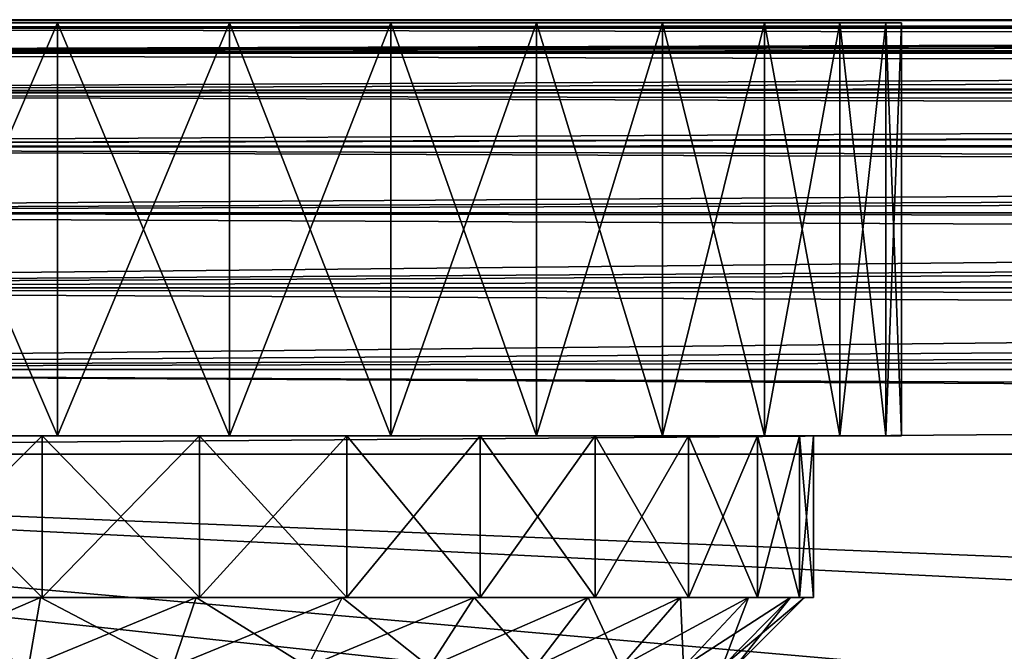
# Model space of a CAD drawing. Header units: metres. Extents: x -105 to 105, y -117 to 62.
# Tile 127 of 256: x -73 to -63, y 16 to 23. Entities that reach past the tile are written whole.
import ezdxf

# ---------------------------------------------------------------- set-up
doc = ezdxf.new("R2010")
doc.units = ezdxf.units.M
doc.layers.add('solid_509432_AD150_SW0001', color=7, linetype='CONTINUOUS')
doc.layers.add('solid_509432_AD150_SW0001_01', color=7, linetype='CONTINUOUS')

msp = doc.modelspace()

# ---------------------------------------------------------------- linework, layer by layer
at = {"layer": 'solid_509432_AD150_SW0001'}
for points in [[(0, 22.990625, 12.796716), (90, 23, 12.5), (-90, 23, 12.5)], [(0, 22.990625, 12.796716), (-90, 23, 12.5), (-90, 22.909691, 13.416924)], [(90, 22.909691, -12.516925), (-90, 22.909691, -12.516925), (-90, 23, -11.6)], [(-0.124467, 22.990347, 12.801076), (0, 22.990625, 12.796716), (-90, 22.909691, 13.416924)], [(-0.276312, 22.989304, 12.816924), (-0.124467, 22.990347, 12.801076), (-90, 22.909691, 13.416924)], [(-0.45692, 22.987226, 12.846286), (-0.276312, 22.989304, 12.816924), (-90, 22.909691, 13.416924)], [(-0.667914, 22.983885, 12.888879), (-0.45692, 22.987226, 12.846286), (-90, 22.909691, 13.416924)], [(-0.911637, 22.979004, 12.943769), (-0.667914, 22.983885, 12.888879), (-90, 22.909691, 13.416924)], [(-1.191219, 22.972197, 13.010469), (-0.911637, 22.979004, 12.943769), (-90, 22.909691, 13.416924)], [(-1.510826, 22.962927, 13.089158), (-1.191219, 22.972197, 13.010469), (-90, 22.909691, 13.416924)], [(-1.87563, 22.950462, 13.180585), (-1.510826, 22.962927, 13.089158), (-90, 22.909691, 13.416924)], [(-2.292498, 22.933792, 13.286108), (-1.87563, 22.950462, 13.180585), (-90, 22.909691, 13.416924)], [(-2.76949, 22.911558, 13.407483), (-2.292498, 22.933792, 13.286108), (-90, 22.909691, 13.416924)], [(-2.928066, 22.903421, 13.447901), (-2.76949, 22.911558, 13.407483), (-90, 22.909691, 13.416924)], [(-2.928066, 22.903421, 13.447901), (-90, 22.909691, 13.416924), (-90, 22.642233, 14.298613)], [(90, 22.642233, -13.398612), (-90, 22.642233, -13.398612), (-90, 22.909691, -12.516925)], [(90, 22.909691, -12.516925), (90, 22.642233, -13.398612), (-90, 22.909691, -12.516925)], [(-3.316598, 22.881907, 13.546968), (-2.928066, 22.903421, 13.447901), (-90, 22.642233, 14.298613)], [(-73.081192, 22.965914, -10.432127), (-75, 22.965914, 11.5), (-75, 22.965914, -10.6)], [(-73.081192, 22.965914, 11.332127), (-75, 18.5, 11.5), (-75, 22.965914, 11.5)], [(-73.081192, 22.965914, 11.332127), (-75, 22.965914, 11.5), (-73.081192, 22.965914, -10.432127)], [(-73.081192, 18.5, -10.432126), (-75, 22.965914, -10.6), (-75, 18.5, -10.6)], [(-73.081192, 22.965914, -10.432127), (-75, 22.965914, -10.6), (-73.081192, 18.5, -10.432126)], [(-73.081192, 22.965914, 11.332127), (-73.081192, 18.5, 11.332126), (-75, 18.5, 11.5)], [(-73.081192, 22.965914, -10.432127), (-73.081192, 18.5, -10.432126), (-71.220634, 18.5, -9.933587)], [(-71.220688, 22.965914, -9.933607), (-73.081192, 22.965914, -10.432127), (-71.220634, 18.5, -9.933587)], [(-71.220688, 22.965914, 10.833607), (-71.220634, 18.5, 10.833587), (-73.081192, 18.5, 11.332126)], [(-73.081192, 22.965914, 11.332127), (-71.220688, 22.965914, 10.833607), (-73.081192, 18.5, 11.332126)], [(-73.081192, 22.965914, 11.332127), (-73.081192, 22.965914, -10.432127), (-71.220688, 22.965914, -9.933607)], [(-73.081192, 22.965914, 11.332127), (-71.220688, 22.965914, -9.933607), (-71.220688, 22.965914, 10.833607)], [(-71.220688, 22.965914, -9.933607), (-71.220634, 18.5, -9.933587), (-69.475021, 18.5, -9.119594)], [(-69.475014, 22.965914, -9.119587), (-71.220688, 22.965914, -9.933607), (-69.475021, 18.5, -9.119594)], [(-71.220688, 22.965914, 10.833607), (-69.475014, 22.965914, 10.019588), (-71.220634, 18.5, 10.833587)], [(-71.220688, 22.965914, 10.833607), (-71.220688, 22.965914, -9.933607), (-69.475014, 22.965914, -9.119587)], [(-71.220688, 22.965914, 10.833607), (-69.475014, 22.965914, -9.119587), (-69.475014, 22.965914, 10.019588)], [(-69.475014, 22.965914, 10.019588), (-69.475021, 18.5, 10.019593), (-71.220634, 18.5, 10.833587)], [(-69.475014, 22.965914, -9.119587), (-69.475021, 18.5, -9.119594), (-67.897156, 18.5, -8.014757)], [(-67.897209, 22.965914, 8.9148), (-67.897156, 18.5, 8.914757), (-69.475021, 18.5, 10.019593)], [(-69.475014, 22.965914, 10.019588), (-67.897209, 22.965914, 8.9148), (-69.475021, 18.5, 10.019593)], [(-67.897209, 22.965914, -8.0148), (-69.475014, 22.965914, -9.119587), (-67.897156, 18.5, -8.014757)], [(-69.475014, 22.965914, 10.019588), (-69.475014, 22.965914, -9.119587), (-67.897209, 22.965914, -8.0148)], [(-69.475014, 22.965914, 10.019588), (-67.897209, 22.965914, -8.0148), (-67.897209, 22.965914, 8.9148)], [(-67.897209, 22.965914, -8.0148), (-67.897156, 18.5, -8.014757), (-66.53524, 18.5, -6.652842)], [(-66.535217, 22.965914, -6.652813), (-67.897209, 22.965914, -8.0148), (-66.53524, 18.5, -6.652842)], [(-67.897209, 22.965914, 8.9148), (-66.535217, 22.965914, 7.552813), (-67.897156, 18.5, 8.914757)], [(-67.897209, 22.965914, 8.9148), (-67.897209, 22.965914, -8.0148), (-66.535217, 22.965914, -6.652813)], [(-67.897209, 22.965914, 8.9148), (-66.535217, 22.965914, -6.652813), (-66.535217, 22.965914, 7.552813)], [(-66.535217, 22.965914, 7.552813), (-66.53524, 18.5, 7.552842), (-67.897156, 18.5, 8.914757)], [(-66.535217, 22.965914, -6.652813), (-66.53524, 18.5, -6.652842), (-65.430405, 18.5, -5.074976)], [(-65.430428, 22.965914, 5.975009), (-65.430405, 18.5, 5.974976), (-66.53524, 18.5, 7.552842)], [(-66.535217, 22.965914, 7.552813), (-65.430428, 22.965914, 5.975009), (-66.53524, 18.5, 7.552842)], [(-65.430428, 22.965914, -5.075009), (-66.535217, 22.965914, -6.652813), (-65.430405, 18.5, -5.074976)], [(-66.535217, 22.965914, 7.552813), (-66.535217, 22.965914, -6.652813), (-65.430428, 22.965914, -5.075009)], [(-66.535217, 22.965914, 7.552813), (-65.430428, 22.965914, -5.075009), (-65.430428, 22.965914, 5.975009)], [(-65.430428, 22.965914, -5.075009), (-65.430405, 18.5, -5.074976), (-64.616417, 18.5, -3.329367)], [(-64.616402, 22.965914, -3.329329), (-65.430428, 22.965914, -5.075009), (-64.616417, 18.5, -3.329367)], [(-65.430428, 22.965914, 5.975009), (-64.616402, 22.965914, 4.22933), (-65.430405, 18.5, 5.974976)], [(-65.430428, 22.965914, 5.975009), (-65.430428, 22.965914, -5.075009), (-64.616402, 22.965914, -3.329329)], [(-65.430428, 22.965914, 5.975009), (-64.616402, 22.965914, -3.329329), (-64.616402, 22.965914, 4.22933)], [(-64.616402, 22.965914, 4.22933), (-64.616417, 18.5, 4.229367), (-65.430405, 18.5, 5.974976)], [(-64.616402, 22.965914, -3.329329), (-64.616417, 18.5, -3.329367), (-64.117874, 18.5, -1.468811)], [(-64.117874, 22.965914, 2.368816), (-64.117874, 18.5, 2.368811), (-64.616417, 18.5, 4.229367)], [(-64.616402, 22.965914, 4.22933), (-64.117874, 22.965914, 2.368816), (-64.616417, 18.5, 4.229367)], [(-64.117874, 22.965914, -1.468816), (-64.616402, 22.965914, -3.329329), (-64.117874, 18.5, -1.468811)], [(-64.616402, 22.965914, 4.22933), (-64.616402, 22.965914, -3.329329), (-64.117874, 22.965914, -1.468816)], [(-64.616402, 22.965914, 4.22933), (-64.117874, 22.965914, -1.468816), (-64.117874, 22.965914, 2.368816)], [(-64.117874, 22.965914, -1.468816), (-64.117874, 18.5, -1.468811), (-63.950001, 18.5, 0.45)], [(-63.950001, 22.965914, 0.45), (-63.950001, 18.5, 0.45), (-64.117874, 18.5, 2.368811)], [(-63.950001, 22.965914, 0.45), (-64.117874, 22.965914, -1.468816), (-63.950001, 18.5, 0.45)], [(-64.117874, 22.965914, 2.368816), (-63.950001, 22.965914, 0.45), (-64.117874, 18.5, 2.368811)], [(-64.117874, 22.965914, 2.368816), (-64.117874, 22.965914, -1.468816), (-63.950001, 22.965914, 0.45)], [(-3.946066, 22.842279, 13.70735), (-3.316598, 22.881907, 13.546968), (-90, 22.642233, 14.298613)], [(-4.67233, 22.78919, 13.891825), (-3.946066, 22.842279, 13.70735), (-90, 22.642233, 14.298613)], [(-5.514282, 22.717646, 14.104495), (-4.67233, 22.78919, 13.891825), (-90, 22.642233, 14.298613)], [(-5.875601, 22.683617, 14.195262), (-5.514282, 22.717646, 14.104495), (-90, 22.642233, 14.298613)], [(-6.494789, 22.620596, 14.349984), (-5.875601, 22.683617, 14.195262), (-90, 22.642233, 14.298613)], [(-6.494789, 22.620596, 14.349984), (-90, 22.642233, 14.298613), (-90, 22.207907, 15.11118)], [(90, 22.207907, -14.21118), (-90, 22.207907, -14.21118), (-90, 22.642233, -13.398612)], [(90, 22.642233, -13.398612), (90, 22.207907, -14.21118), (-90, 22.642233, -13.398612)], [(-7.64396, 22.487646, 14.633922), (-6.494789, 22.620596, 14.349984), (-90, 22.207907, 15.11118)], [(-8.792164, 22.333496, 14.912655), (-7.64396, 22.487646, 14.633922), (-90, 22.207907, 15.11118)], [(-9.002464, 22.302885, 14.963111), (-8.792164, 22.333496, 14.912655), (-90, 22.207907, 15.11118)], [(-10.624557, 22.041527, 15.344463), (-9.002464, 22.302885, 14.963111), (-90, 22.207907, 15.11118)], [(-10.624557, 22.041527, 15.344463), (-90, 22.207907, 15.11118), (-90, 21.623402, 15.823401)], [(90, 21.623402, -14.923402), (-90, 21.623402, -14.923402), (-90, 22.207907, -14.21118)], [(90, 22.207907, -14.21118), (90, 21.623402, -14.923402), (-90, 22.207907, -14.21118)], [(-11.55961, 21.869678, 15.557352), (-10.624557, 22.041527, 15.344463), (-90, 21.623402, 15.823401)], [(-11.664795, 21.849354, 15.580922), (-11.55961, 21.869678, 15.557352), (-90, 21.623402, 15.823401)], [(-12.598454, 21.659475, 15.786932), (-11.664795, 21.849354, 15.580922), (-90, 21.623402, 15.823401)], [(-13.716091, 21.409885, 16.024006), (-12.598454, 21.659475, 15.786932), (-90, 21.623402, 15.823401)], [(-13.716091, 21.409885, 16.024006), (-90, 21.623402, 15.823401), (-90, 20.91118, 16.407907)], [(90, 20.91118, -15.507907), (-90, 20.91118, -15.507907), (-90, 21.623402, -14.923402)], [(90, 21.623402, -14.923402), (90, 20.91118, -15.507907), (-90, 21.623402, -14.923402)], [(-14.480576, 21.224352, 16.179424), (-13.716091, 21.409885, 16.024006), (-90, 20.91118, 16.407907)], [(-14.843732, 21.131872, 16.251068), (-14.480576, 21.224352, 16.179424), (-90, 20.91118, 16.407907)], [(-15.893057, 20.847689, 16.449593), (-14.843732, 21.131872, 16.251068), (-90, 20.91118, 16.407907)], [(-15.893057, 20.847689, 16.449593), (-90, 20.91118, 16.407907), (-90, 20.098612, 16.842234)], [(90, 20.098612, -15.942234), (-90, 20.098612, -15.942234), (-90, 20.91118, -15.507907)], [(90, 20.91118, -15.507907), (90, 20.098612, -15.942234), (-90, 20.91118, -15.507907)], [(-16.874567, 20.558109, 16.622007), (-15.893057, 20.847689, 16.449593), (-90, 20.098612, 16.842234)], [(-17.224432, 20.448994, 16.679932), (-16.874567, 20.558109, 16.622007), (-90, 20.098612, 16.842234)], [(-17.789375, 20.265944, 16.769083), (-17.224432, 20.448994, 16.679932), (-90, 20.098612, 16.842234)], [(-18.639709, 19.97353, 16.891958), (-17.789375, 20.265944, 16.769083), (-90, 20.098612, 16.842234)], [(-18.639709, 19.97353, 16.891958), (-90, 20.098612, 16.842234), (-90, 19.216925, 17.109692)], [(90, 19.216925, -16.20969), (-90, 19.216925, -16.20969), (-90, 20.098612, -15.942234)], [(90, 20.098612, -15.942234), (90, 19.216925, -16.20969), (-90, 20.098612, -15.942234)], [(-19.428865, 19.682682, 16.992014), (-18.639709, 19.97353, 16.891958), (-90, 19.216925, 17.109692)], [(-19.915655, 19.493269, 17.046), (-19.428865, 19.682682, 16.992014), (-90, 19.216925, 17.109692)], [(-20.160028, 19.395113, 17.070639), (-19.915655, 19.493269, 17.046), (-90, 19.216925, 17.109692)], [(-21.463028, 18.834764, 17.169477), (-20.160028, 19.395113, 17.070639), (-90, 19.216925, 17.109692)], [(-90, 19.216925, -16.20969), (90, 18.299999, -16.299999), (-90, 18.299999, -16.299999)], [(90, 19.216925, -16.20969), (90, 18.299999, -16.299999), (-90, 19.216925, -16.20969)], [(-21.463028, 18.834764, 17.169477), (-90, 19.216925, 17.109692), (-90, 18.299999, 17.200001)], [(-21.463028, 18.834764, 17.169477), (-90, 18.299999, 17.200001), (-22.576691, 18.299999, 17.200001)], [(-73.246147, 18.5, -9.496556), (-73.081192, 18.5, -10.432126), (-75, 18.5, -10.6)], [(-75, 18.5, -9.65), (-73.246147, 18.5, -9.496556), (-75, 18.5, -10.6)], [(-75, 18.5, 10.55), (-75, 18.5, 11.5), (-73.081192, 18.5, 11.332126)], [(-73.246147, 18.5, 10.396556), (-75, 18.5, 10.55), (-73.081192, 18.5, 11.332126)], [(-75, 16.75, 10.55), (-75, 18.5, 10.55), (-73.246147, 18.5, 10.396556)], [(-73.246147, 16.75, 10.396556), (-75, 16.75, 10.55), (-73.246147, 18.5, 10.396556)], [(-73.246147, 16.75, -9.496556), (-73.246147, 18.5, -9.496556), (-75, 18.5, -9.65)], [(-73.246147, 16.75, -9.496556), (-75, 18.5, -9.65), (-75, 16.75, -9.65)], [(-73.246147, 18.5, -9.496556), (-71.545586, 18.5, -9.040891), (-73.081192, 18.5, -10.432126)], [(-71.545586, 18.5, 9.940891), (-73.246147, 18.5, 10.396556), (-73.081192, 18.5, 11.332126)], [(-73.246147, 16.75, 10.396556), (-73.246147, 18.5, 10.396556), (-71.545586, 18.5, 9.940891)], [(-73.246147, 16.75, 10.396556), (-71.545586, 18.5, 9.940891), (-71.545586, 16.75, 9.940891)], [(-71.545586, 16.75, -9.040891), (-71.545586, 18.5, -9.040891), (-73.246147, 18.5, -9.496556)], [(-71.545586, 16.75, -9.040891), (-73.246147, 18.5, -9.496556), (-73.246147, 16.75, -9.496556)], [(-71.545586, 18.5, -9.040891), (-71.220634, 18.5, -9.933587), (-73.081192, 18.5, -10.432126)], [(-71.545586, 18.5, 9.940891), (-73.081192, 18.5, 11.332126), (-71.220634, 18.5, 10.833587)], [(-71.545586, 18.5, -9.040891), (-69.950058, 18.5, -8.296886), (-71.220634, 18.5, -9.933587)], [(-69.950058, 18.5, 9.196886), (-71.545586, 18.5, 9.940891), (-71.220634, 18.5, 10.833587)], [(-71.545586, 16.75, 9.940891), (-71.545586, 18.5, 9.940891), (-69.950058, 18.5, 9.196886)], [(-71.545586, 16.75, 9.940891), (-69.950058, 18.5, 9.196886), (-69.950058, 16.75, 9.196886)], [(-69.950058, 16.75, -8.296886), (-69.950058, 18.5, -8.296886), (-71.545586, 18.5, -9.040891)], [(-69.950058, 16.75, -8.296886), (-71.545586, 18.5, -9.040891), (-71.545586, 16.75, -9.040891)], [(-69.950058, 18.5, -8.296886), (-69.475021, 18.5, -9.119594), (-71.220634, 18.5, -9.933587)], [(-69.950058, 18.5, 9.196886), (-71.220634, 18.5, 10.833587), (-69.475021, 18.5, 10.019593)], [(-69.950058, 18.5, -8.296886), (-68.507805, 18.5, -7.287016), (-69.475021, 18.5, -9.119594)], [(-68.507805, 18.5, 8.187016), (-69.950058, 18.5, 9.196886), (-69.475021, 18.5, 10.019593)], [(-69.950058, 16.75, 9.196886), (-69.950058, 18.5, 9.196886), (-68.507805, 18.5, 8.187016)], [(-69.950058, 16.75, 9.196886), (-68.507805, 18.5, 8.187016), (-68.507805, 16.75, 8.187016)], [(-68.507805, 16.75, -7.287016), (-68.507805, 18.5, -7.287016), (-69.950058, 18.5, -8.296886)], [(-68.507805, 16.75, -7.287016), (-69.950058, 18.5, -8.296886), (-69.950058, 16.75, -8.296886)], [(-68.507805, 18.5, -7.287016), (-67.897156, 18.5, -8.014757), (-69.475021, 18.5, -9.119594)], [(-68.507805, 18.5, 8.187016), (-69.475021, 18.5, 10.019593), (-67.897156, 18.5, 8.914757)], [(-68.507805, 18.5, -7.287016), (-67.262985, 18.5, -6.042194), (-67.897156, 18.5, -8.014757)], [(-67.262985, 18.5, 6.942194), (-68.507805, 18.5, 8.187016), (-67.897156, 18.5, 8.914757)], [(-68.507805, 16.75, 8.187016), (-68.507805, 18.5, 8.187016), (-67.262985, 18.5, 6.942194)], [(-68.507805, 16.75, 8.187016), (-67.262985, 18.5, 6.942194), (-67.262985, 16.75, 6.942194)], [(-67.262985, 16.75, -6.042194), (-67.262985, 18.5, -6.042194), (-68.507805, 18.5, -7.287016)], [(-67.262985, 16.75, -6.042194), (-68.507805, 18.5, -7.287016), (-68.507805, 16.75, -7.287016)], [(-67.262985, 18.5, -6.042194), (-66.53524, 18.5, -6.652842), (-67.897156, 18.5, -8.014757)], [(-67.262985, 18.5, 6.942194), (-67.897156, 18.5, 8.914757), (-66.53524, 18.5, 7.552842)], [(-67.262985, 18.5, -6.042194), (-66.253113, 18.5, -4.599944), (-66.53524, 18.5, -6.652842)], [(-66.253113, 18.5, 5.499944), (-67.262985, 18.5, 6.942194), (-66.53524, 18.5, 7.552842)], [(-67.262985, 16.75, 6.942194), (-67.262985, 18.5, 6.942194), (-66.253113, 18.5, 5.499944)], [(-67.262985, 16.75, 6.942194), (-66.253113, 18.5, 5.499944), (-66.253113, 16.75, 5.499944)], [(-66.253113, 16.75, -4.599944), (-66.253113, 18.5, -4.599944), (-67.262985, 18.5, -6.042194)], [(-66.253113, 16.75, -4.599944), (-67.262985, 18.5, -6.042194), (-67.262985, 16.75, -6.042194)], [(-65.509109, 18.5, -3.004417), (-65.430405, 18.5, -5.074976), (-66.53524, 18.5, -6.652842)], [(-66.253113, 18.5, -4.599944), (-65.509109, 18.5, -3.004417), (-66.53524, 18.5, -6.652842)], [(-66.253113, 18.5, 5.499944), (-66.53524, 18.5, 7.552842), (-65.430405, 18.5, 5.974976)], [(-65.509109, 18.5, 3.904417), (-66.253113, 18.5, 5.499944), (-65.430405, 18.5, 5.974976)], [(-66.253113, 16.75, 5.499944), (-66.253113, 18.5, 5.499944), (-65.509109, 18.5, 3.904417)], [(-66.253113, 16.75, 5.499944), (-65.509109, 18.5, 3.904417), (-65.509109, 16.75, 3.904417)], [(-65.509109, 16.75, -3.004417), (-65.509109, 18.5, -3.004417), (-66.253113, 18.5, -4.599944)], [(-65.509109, 16.75, -3.004417), (-66.253113, 18.5, -4.599944), (-66.253113, 16.75, -4.599944)], [(-65.509109, 18.5, -3.004417), (-65.053444, 18.5, -1.303855), (-65.430405, 18.5, -5.074976)], [(-65.053444, 18.5, 2.203855), (-65.509109, 18.5, 3.904417), (-65.430405, 18.5, 5.974976)], [(-65.509109, 16.75, 3.904417), (-65.509109, 18.5, 3.904417), (-65.053444, 18.5, 2.203855)], [(-65.509109, 16.75, 3.904417), (-65.053444, 18.5, 2.203855), (-65.053444, 16.75, 2.203855)], [(-65.053444, 16.75, -1.303855), (-65.053444, 18.5, -1.303855), (-65.509109, 18.5, -3.004417)], [(-65.053444, 16.75, -1.303855), (-65.509109, 18.5, -3.004417), (-65.509109, 16.75, -3.004417)], [(-65.053444, 18.5, -1.303855), (-64.616417, 18.5, -3.329367), (-65.430405, 18.5, -5.074976)], [(-65.053444, 18.5, 2.203855), (-65.430405, 18.5, 5.974976), (-64.616417, 18.5, 4.229367)], [(-65.053444, 18.5, -1.303855), (-64.900002, 18.5, 0.45), (-64.616417, 18.5, -3.329367)], [(-64.900002, 18.5, 0.45), (-65.053444, 18.5, 2.203855), (-64.616417, 18.5, 4.229367)], [(-65.053444, 16.75, 2.203855), (-65.053444, 18.5, 2.203855), (-64.900002, 18.5, 0.45)], [(-64.900002, 16.75, 0.45), (-64.900002, 18.5, 0.45), (-65.053444, 18.5, -1.303855)], [(-65.053444, 16.75, 2.203855), (-64.900002, 18.5, 0.45), (-64.900002, 16.75, 0.45)], [(-64.900002, 16.75, 0.45), (-65.053444, 18.5, -1.303855), (-65.053444, 16.75, -1.303855)], [(-64.900002, 18.5, 0.45), (-64.616417, 18.5, 4.229367), (-64.616417, 18.5, -3.329367)], [(-64.117874, 18.5, 2.368811), (-64.117874, 18.5, -1.468811), (-64.616417, 18.5, -3.329367)], [(-64.616417, 18.5, 4.229367), (-64.117874, 18.5, 2.368811), (-64.616417, 18.5, -3.329367)], [(-64.117874, 18.5, 2.368811), (-63.950001, 18.5, 0.45), (-64.117874, 18.5, -1.468811)], [(-90, 18.299999, 17.200001), (-90, -0.25, 17.200001), (-53, -0.25, 17.200001)], [(-90, 18.299999, 17.200001), (-53, -0.25, 17.200001), (-47.614243, -0.216588, 17.200001)], [(90, 18.299999, -16.299999), (-53, -0.25, -16.299999), (-90, -0.25, -16.299999)], [(-90, 18.299999, -16.299999), (90, 18.299999, -16.299999), (-90, -0.25, -16.299999)], [(-90, 18.299999, 17.200001), (-30.744602, -0.25, 17.200001), (-29.882107, -0.25, 17.200001)], [(-29.571638, 3.121313, 17.200001), (-90, 18.299999, 17.200001), (-29.882107, -0.25, 17.200001)], [(-90, 18.299999, 17.200001), (-31.6071, -0.25, 17.200001), (-30.744602, -0.25, 17.200001)], [(-90, 18.299999, 17.200001), (-32.30262, -0.170315, 17.200001), (-31.6071, -0.25, 17.200001)], [(-90, 18.299999, 17.200001), (-33.046188, -0.144157, 17.200001), (-32.30262, -0.170315, 17.200001)], [(-90, 18.299999, 17.200001), (-42.481335, -0.186647, 17.200001), (-33.046188, -0.144157, 17.200001)], [(-90, 18.299999, 17.200001), (-47.614243, -0.216588, 17.200001), (-42.481335, -0.186647, 17.200001)], [(-24.64044, 15.633061, 17.200001), (-22.576691, 18.299999, 17.200001), (-90, 18.299999, 17.200001)], [(-25.026613, 15.057071, 17.200001), (-24.64044, 15.633061, 17.200001), (-90, 18.299999, 17.200001)], [(-26.39913, 12.735605, 17.200001), (-25.026613, 15.057071, 17.200001), (-90, 18.299999, 17.200001)], [(-27.014292, 11.512374, 17.200001), (-26.39913, 12.735605, 17.200001), (-90, 18.299999, 17.200001)], [(-27.818651, 9.657982, 17.200001), (-27.014292, 11.512374, 17.200001), (-90, 18.299999, 17.200001)], [(-28.502609, 7.732289, 17.200001), (-27.818651, 9.657982, 17.200001), (-90, 18.299999, 17.200001)], [(-28.880741, 6.439506, 17.200001), (-28.502609, 7.732289, 17.200001), (-90, 18.299999, 17.200001)], [(-29.464367, 3.786814, 17.200001), (-28.880741, 6.439506, 17.200001), (-90, 18.299999, 17.200001)], [(-29.571638, 3.121313, 17.200001), (-29.464367, 3.786814, 17.200001), (-90, 18.299999, 17.200001)], [(-75, 16.75, -9.55), (-73.246147, 16.75, -9.496556), (-75, 16.75, -9.65)], [(-75, 16.75, 10.45), (-75, 16.75, 10.55), (-73.246147, 16.75, 10.396556)], [(-73.263481, 16.75, -9.398069), (-73.246147, 16.75, -9.496556), (-75, 16.75, -9.55)], [(-73.263481, 16.75, 10.298069), (-75, 16.75, 10.45), (-73.246147, 16.75, 10.396556)], [(-73.39373, 16, -8.659468), (-73.263481, 16.75, -9.398069), (-75, 16.75, -9.55)], [(-73.39373, 16, -8.659468), (-75, 16.75, -9.55), (-75, 16, -8.8)], [(-75, 16, 9.7), (-75, 16.75, 10.45), (-73.263481, 16.75, 10.298069)], [(-73.39373, 16, 9.559468), (-75, 16, 9.7), (-73.263481, 16.75, 10.298069)], [(-73.39373, 16, 9.559468), (-73.263481, 16.75, 10.298069), (-71.579803, 16.75, 9.84693)], [(-73.39373, 16, 9.559468), (-71.579803, 16.75, 9.84693), (-71.836319, 16, 9.142158)], [(-71.836319, 16, -8.242157), (-73.263481, 16.75, -9.398069), (-73.39373, 16, -8.659468)], [(-73.263481, 16.75, -9.398069), (-71.545586, 16.75, -9.040891), (-73.246147, 16.75, -9.496556)], [(-73.263481, 16.75, -9.398069), (-71.579803, 16.75, -8.94693), (-71.545586, 16.75, -9.040891)], [(-73.263481, 16.75, 10.298069), (-73.246147, 16.75, 10.396556), (-71.545586, 16.75, 9.940891)], [(-71.579803, 16.75, 9.84693), (-73.263481, 16.75, 10.298069), (-71.545586, 16.75, 9.940891)], [(-71.836319, 16, -8.242157), (-71.579803, 16.75, -8.94693), (-73.263481, 16.75, -9.398069)], [(-71.836319, 16, 9.142158), (-71.579803, 16.75, 9.84693), (-69.999992, 16.75, 9.110249)], [(-71.836319, 16, 9.142158), (-69.999992, 16.75, 9.110249), (-70.374977, 16, 8.460722)], [(-70.374977, 16, -7.560722), (-71.579803, 16.75, -8.94693), (-71.836319, 16, -8.242157)], [(-71.579803, 16.75, -8.94693), (-69.950058, 16.75, -8.296886), (-71.545586, 16.75, -9.040891)], [(-71.579803, 16.75, -8.94693), (-69.999992, 16.75, -8.210249), (-69.950058, 16.75, -8.296886)], [(-71.579803, 16.75, 9.84693), (-71.545586, 16.75, 9.940891), (-69.950058, 16.75, 9.196886)], [(-69.999992, 16.75, 9.110249), (-71.579803, 16.75, 9.84693), (-69.950058, 16.75, 9.196886)], [(-70.374977, 16, -7.560722), (-69.999992, 16.75, -8.210249), (-71.579803, 16.75, -8.94693)], [(-70.374977, 16, 8.460722), (-69.999992, 16.75, 9.110249), (-68.572174, 16.75, 8.110487)], [(-70.374977, 16, 8.460722), (-68.572174, 16.75, 8.110487), (-69.054253, 16, 7.535941)], [(-69.054253, 16, -6.635941), (-69.999992, 16.75, -8.210249), (-70.374977, 16, -7.560722)], [(-69.999992, 16.75, -8.210249), (-68.507805, 16.75, -7.287016), (-69.950058, 16.75, -8.296886)], [(-69.999992, 16.75, -8.210249), (-68.572174, 16.75, -7.210487), (-68.507805, 16.75, -7.287016)], [(-69.999992, 16.75, 9.110249), (-69.950058, 16.75, 9.196886), (-68.507805, 16.75, 8.187016)], [(-68.572174, 16.75, 8.110487), (-69.999992, 16.75, 9.110249), (-68.507805, 16.75, 8.187016)], [(-69.054253, 16, -6.635941), (-68.572174, 16.75, -7.210487), (-69.999992, 16.75, -8.210249)], [(-69.054253, 16, 7.535941), (-68.572174, 16.75, 8.110487), (-67.339516, 16.75, 6.877824)], [(-69.054253, 16, 7.535941), (-67.339516, 16.75, 6.877824), (-67.91407, 16, 6.395766)], [(-67.91407, 16, -5.495766), (-68.572174, 16.75, -7.210487), (-69.054253, 16, -6.635941)], [(-68.572174, 16.75, -7.210487), (-67.262985, 16.75, -6.042194), (-68.507805, 16.75, -7.287016)], [(-68.572174, 16.75, -7.210487), (-67.339516, 16.75, -5.977825), (-67.262985, 16.75, -6.042194)], [(-68.572174, 16.75, 8.110487), (-68.507805, 16.75, 8.187016), (-67.262985, 16.75, 6.942194)], [(-67.339516, 16.75, 6.877824), (-68.572174, 16.75, 8.110487), (-67.262985, 16.75, 6.942194)], [(-67.91407, 16, -5.495766), (-67.339516, 16.75, -5.977825), (-68.572174, 16.75, -7.210487)], [(-67.91407, 16, 6.395766), (-67.339516, 16.75, 6.877824), (-66.339752, 16.75, 5.450007)], [(-67.91407, 16, 6.395766), (-66.339752, 16.75, 5.450007), (-66.989281, 16, 5.07503)], [(-66.989281, 16, -4.17503), (-67.339516, 16.75, -5.977825), (-67.91407, 16, -5.495766)], [(-67.339516, 16.75, -5.977825), (-66.253113, 16.75, -4.599944), (-67.262985, 16.75, -6.042194)], [(-67.339516, 16.75, -5.977825), (-66.339752, 16.75, -4.550007), (-66.253113, 16.75, -4.599944)], [(-67.339516, 16.75, 6.877824), (-67.262985, 16.75, 6.942194), (-66.253113, 16.75, 5.499944)], [(-66.339752, 16.75, 5.450007), (-67.339516, 16.75, 6.877824), (-66.253113, 16.75, 5.499944)], [(-66.989281, 16, -4.17503), (-66.339752, 16.75, -4.550007), (-67.339516, 16.75, -5.977825)], [(-66.989281, 16, 5.07503), (-66.339752, 16.75, 5.450007), (-65.603073, 16.75, 3.870194)], [(-66.989281, 16, 5.07503), (-65.603073, 16.75, 3.870194), (-66.307831, 16, 3.613645)], [(-66.307831, 16, -2.713645), (-66.339752, 16.75, -4.550007), (-66.989281, 16, -4.17503)], [(-66.339752, 16.75, -4.550007), (-65.509109, 16.75, -3.004417), (-66.253113, 16.75, -4.599944)], [(-66.339752, 16.75, -4.550007), (-65.603073, 16.75, -2.970194), (-65.509109, 16.75, -3.004417)], [(-66.339752, 16.75, 5.450007), (-66.253113, 16.75, 5.499944), (-65.509109, 16.75, 3.904417)], [(-65.603073, 16.75, 3.870194), (-66.339752, 16.75, 5.450007), (-65.509109, 16.75, 3.904417)], [(-66.307831, 16, -2.713645), (-65.603073, 16.75, -2.970194), (-66.339752, 16.75, -4.550007)], [(-66.307831, 16, 3.613645), (-65.603073, 16.75, 3.870194), (-65.151932, 16.75, 2.186522)], [(-66.307831, 16, 3.613645), (-65.151932, 16.75, 2.186522), (-65.890526, 16, 2.056247)], [(-65.890526, 16, -1.156247), (-65.603073, 16.75, -2.970194), (-66.307831, 16, -2.713645)], [(-65.890526, 16, 2.056247), (-65.151932, 16.75, 2.186522), (-65, 16.75, 0.45)], [(-65.890526, 16, 2.056247), (-65, 16.75, 0.45), (-65.75, 16, 0.45)], [(-65.890526, 16, -1.156247), (-65.151932, 16.75, -1.286522), (-65.603073, 16.75, -2.970194)], [(-65.75, 16, 0.45), (-65.151932, 16.75, -1.286522), (-65.890526, 16, -1.156247)], [(-65.75, 16, 0.45), (-65, 16.75, 0.45), (-65.151932, 16.75, -1.286522)], [(-65.603073, 16.75, -2.970194), (-65.053444, 16.75, -1.303855), (-65.509109, 16.75, -3.004417)], [(-65.603073, 16.75, -2.970194), (-65.151932, 16.75, -1.286522), (-65.053444, 16.75, -1.303855)], [(-65.603073, 16.75, 3.870194), (-65.509109, 16.75, 3.904417), (-65.053444, 16.75, 2.203855)], [(-65.151932, 16.75, 2.186522), (-65.603073, 16.75, 3.870194), (-65.053444, 16.75, 2.203855)], [(-65.151932, 16.75, -1.286522), (-65, 16.75, 0.45), (-65.053444, 16.75, -1.303855)], [(-65.151932, 16.75, 2.186522), (-65.053444, 16.75, 2.203855), (-64.900002, 16.75, 0.45)], [(-65, 16.75, 0.45), (-65.151932, 16.75, 2.186522), (-64.900002, 16.75, 0.45)], [(-65, 16.75, 0.45), (-64.900002, 16.75, 0.45), (-65.053444, 16.75, -1.303855)]]:
    msp.add_3dface(points, dxfattribs=at)
at = {"layer": 'solid_509432_AD150_SW0001_01'}
for points in [[(-90, 23, -11.6), (-90, 23, 12.5), (90, 23, 12.5)], [(90, 23, -11.6), (-90, 23, -11.6), (90, 23, 12.5)], [(90, 22.909691, -12.516925), (-90, 23, -11.6), (90, 23, -11.6)]]:
    msp.add_3dface(points, dxfattribs=at)

doc.saveas('drawing.dxf')
